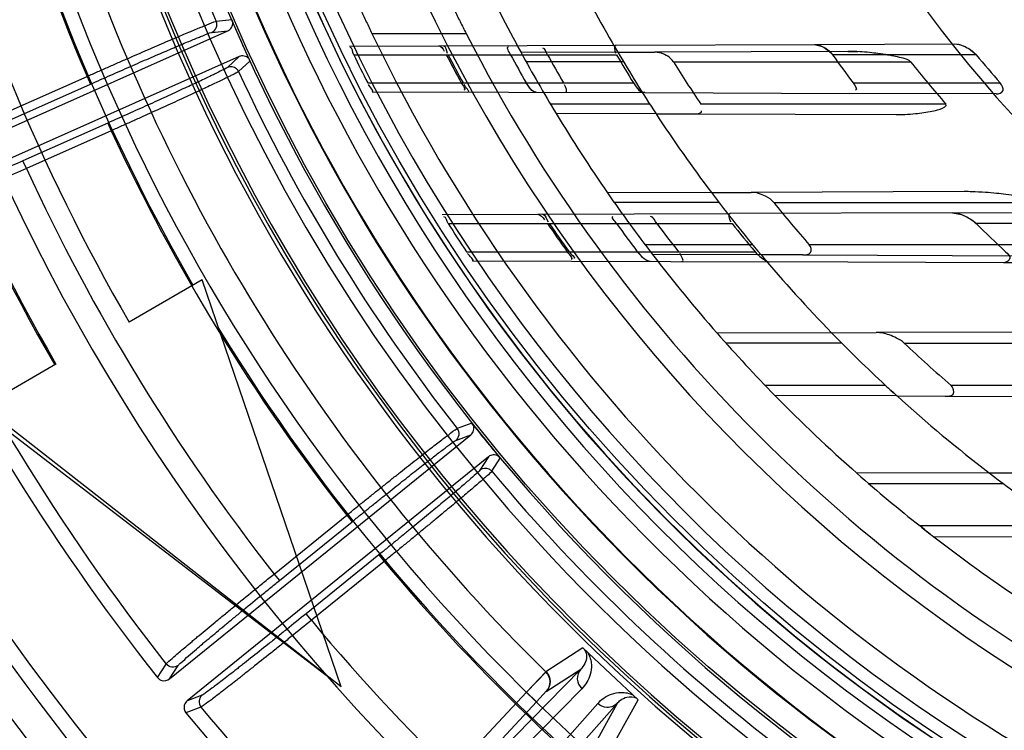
# Model space of a CAD drawing. Header units: millimetres. Extents: x 0 to 297, y 0 to 210.
# Tile 14 of 256: x 147.024 to 147.2, y 91.104 to 91.23. Entities that reach past the tile are written whole.
import ezdxf

# ---------------------------------------------------------------- set-up
doc = ezdxf.new("R2010")
doc.units = ezdxf.units.MM
doc.header["$LTSCALE"] = 16.335
doc.layers.get('0').update_dxf_attribs({"linetype": 'CONTINUOUS'})
for name, color, linetype in [('01_GLOBAL', 7, 'CONTINUOUS'), ('INTFCLR_144815', 7, 'CONTINUOUS'), ('INTFCLR_72935', 7, 'CONTINUOUS')]:
    doc.layers.add(name, color=color, linetype=linetype)

msp = doc.modelspace()

# ---------------------------------------------------------------- linework, layer by layer
at = {"color": 7, "linetype": 'Continuous'}
msp.add_circle((148.0808034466, 92.1164639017), 1.9, dxfattribs=at)
at = {"color": 9, "linetype": 'Continuous'}
msp.add_arc((148.0808034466, 92.1164639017), 1.8756493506, 182.9674534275, 267.0325465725, dxfattribs=at)
at = {"layer": '01_GLOBAL', "color": 7, "linetype": 'Continuous'}
msp.add_circle((148.0808034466, 92.1164639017), 1.925, dxfattribs=at)
at = {"layer": 'INTFCLR_144815', "color": 9, "linetype": 'Continuous'}
for p, q in [((147.0621433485, 91.23001806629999), (147.0593949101, 91.22974961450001)), ((147.0586274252, 91.22779099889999), (147.0614342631, 91.22806133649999)), ((147.0870831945, 91.22759999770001), (147.103829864, 91.22759999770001)), ((147.0634679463, 91.2234936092), (147.0613889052, 91.2215886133)), ((147.0633579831, 91.2208484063), (147.0653965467, 91.2227112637)), ((147.0213651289, 91.21326797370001), (147.0364233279, 91.21997231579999)), ((147.0364233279, 91.21997231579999), (147.03703334, 91.21860220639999)), ((147.021975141, 91.2118978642), (147.03703334, 91.21860220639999)), ((147.0401110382, 91.21168958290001), (147.0250392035, 91.2049791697)), ((147.0401110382, 91.21168958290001), (147.0407210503, 91.2103194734)), ((147.0407210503, 91.2103194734), (147.0256492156, 91.20360906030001)), ((147.0256492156, 91.20360906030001), (147.0250392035, 91.2049791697)), ((147.1048352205, 91.15835319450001), (147.1022499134, 91.1573825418)), ((147.102015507, 91.15529202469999), (147.1046567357, 91.1562796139)), ((147.1078033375, 91.15239388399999), (147.1062881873, 91.150015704)), ((147.1083817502, 91.14981035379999), (147.1098687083, 91.15213735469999)), ((147.0696778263, 91.13153552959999), (147.08259162, 91.1419929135)), ((147.0706216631, 91.1303699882), (147.0835354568, 91.14082737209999)), ((147.08259162, 91.1419929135), (147.0835354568, 91.14082737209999)), ((147.0882974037, 91.1349468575), (147.0753723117, 91.12448032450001)), ((147.0892412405, 91.13378131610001), (147.0763161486, 91.1233147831)), ((147.0882974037, 91.1349468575), (147.0892412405, 91.13378131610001)), ((147.0696778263, 91.13153552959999), (147.0706216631, 91.1303699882)), ((147.0763161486, 91.1233147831), (147.0753723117, 91.12448032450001)), ((147.124555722, 91.11839153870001), (147.1180037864, 91.11413887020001)), ((147.0489679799, 91.1131346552), (147.0505008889, 91.115533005)), ((147.0510882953, 91.11290074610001), (147.0526218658, 91.1152938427)), ((147.1241906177, 91.1146016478), (147.0761444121, 91.065708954)), ((147.1180820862, 91.1106507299), (147.1241906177, 91.1146016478)), ((147.1244014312, 91.1111621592), (147.075995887, 91.06190379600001)), ((147.1163625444, 91.1088376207), (147.1181356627, 91.1107640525)), ((147.056884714, 91.11000956), (147.0542269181, 91.109008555)), ((147.1145342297, 91.1105425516), (147.0743160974, 91.067413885)), ((147.1145342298, 91.1105425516), (147.1163625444, 91.1088376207)), ((147.1306467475, 91.1023491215), (147.1344320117, 91.10918174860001)), ((147.056675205, 91.1078881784), (147.0540124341, 91.1068888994)), ((147.0761444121, 91.065708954), (147.1163625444, 91.1088376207)), ((147.0814691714, 91.0567998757), (147.1272309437, 91.1085235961)), ((147.0852546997, 91.0572134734), (147.1306767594, 91.10855322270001)), ((147.1306767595, 91.10855322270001), (147.1271615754, 91.1021839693))]:
    msp.add_line(p, q, dxfattribs=at)
at = {"layer": 'INTFCLR_144815', "color": 6, "linetype": 'Continuous'}
for p, q in [((147.0623194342, 91.22956157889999), (147.0621433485, 91.23001806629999)), ((146.9985859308, 91.20007945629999), (147.0614342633, 91.22806133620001)), ((147.0634679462, 91.223493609), (147.0006099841, 91.195507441)), ((147.0651751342, 91.2231475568), (147.065396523, 91.2227112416)), ((147.0568848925, 91.18382411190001), (147.0438945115, 91.1763241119)), ((147.0815975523, 91.11148943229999), (147.0568848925, 91.18382411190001)), ((147.0309041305, 91.1688241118), (147.0172028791, 91.1609136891)), ((147.0172028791, 91.1609136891), (147.0789423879, 91.11356718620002)), ((147.0815975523, 91.11148943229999), (147.0179137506, 91.1613241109)), ((147.105123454, 91.1579578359), (147.1048352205, 91.15835319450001)), ((147.0510882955, 91.11290074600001), (147.1046567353, 91.1562796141)), ((147.1078033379, 91.1523938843), (147.054226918, 91.1090085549)), ((147.1095419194, 91.1525014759), (147.1098686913, 91.1521373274))]:
    msp.add_line(p, q, dxfattribs=at)
at = {"layer": 'INTFCLR_144815', "color": 7, "linetype": 'Continuous'}
for p, q in [((147.1344319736, 91.1091817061), (147.1245556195, 91.11839155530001)), ((147.1294937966, 91.11378663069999), (147.1245556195, 91.11839155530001)), ((147.1180329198, 91.11416646), (147.1145342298, 91.1105425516)), ((147.1145342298, 91.1105425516), (147.1180037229, 91.1141389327)), ((147.1344319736, 91.1091817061), (147.1294937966, 91.11378663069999))]:
    msp.add_line(p, q, dxfattribs=at)
at = {"layer": 'INTFCLR_144815', "color": 6, "linetype": 'Continuous'}
for radius in [0.3190566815, 0.3040475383]:
    msp.add_circle((147.3556636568, 91.35632411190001), radius, dxfattribs=at)
for centre, radius, start, end in [((147.3556636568, 91.35632411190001), 0.4398395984, 313.9937911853, 154.5150993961), ((147.3556636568, 91.35632411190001), 0.4248395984, 312.9543589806, 154.5144414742), ((147.3556636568, 91.35632411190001), 0.4107861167, 108.7136429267, 257.7559644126), ((147.3556636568, 91.35632411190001), 0.3305190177, 45.0000000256, 314.9999999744), ((147.3556636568, 91.35632411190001), 0.329927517, 44.99999995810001, 315.0000000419), ((147.3556636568, 91.35632411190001), 0.3294494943, 44.99999997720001, 315.0000000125), ((147.3556636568, 91.35632411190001), 0.3194853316, 47.86578076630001, 312.1342192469), ((147.3556636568, 91.35632411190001), 0.3149183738, 45.72777364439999, 314.2722263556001), ((147.3556636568, 91.35632411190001), 0.3049205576, 45.6663486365, 314.3336513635), ((147.3556636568, 91.35632411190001), 0.3752583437, 180.0000000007, 210.0000000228), ((147.3556636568, 91.35632411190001), 0.375, 180.0000000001, 210.0000000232), ((147.3556636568, 91.35632411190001), 0.36, 180, 209.9999999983), ((147.3556636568, 91.35632411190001), 0.305, 190.6326298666, 247.7397281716), ((147.3556636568, 91.35632411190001), 0.3195424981, 203.2829108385, 204.7170891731), ((147.3556636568, 91.35632411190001), 0.2978344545, 205.6072723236, 244.3927276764), ((147.3556636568, 91.35632411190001), 0.2828253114, 207.0737153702, 242.9262846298), ((147.3558872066, 91.3558614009), 0.3913, 204.5122890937, 218.3386713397), ((147.3556636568, 91.35632411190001), 0.4248395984, 205.4855585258, 293.0456409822), ((147.3556636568, 91.35632411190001), 0.4398395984, 205.4849006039, 292.0062088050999), ((147.3556636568, 91.35632411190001), 0.3195424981, 218.2829108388, 219.7170891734), ((147.3558872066, 91.3558614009), 0.3913, 219.5142520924, 233.3456460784)]:
    msp.add_arc(centre, radius, start, end, dxfattribs=at)
at = {"layer": 'INTFCLR_144815', "color": 9, "linetype": 'Continuous'}
for centre, radius, start, end in [((147.3556636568, 91.35632411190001), 0.3443130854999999, 52.2436298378, 307.7563701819), ((147.3556636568, 91.35632411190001), 0.4080560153, 125.9035433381, 247.5002459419), ((147.3556636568, 91.35632411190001), 0.3243260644, 52.5411294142, 307.4588705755), ((147.3556636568, 91.35632411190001), 0.3148108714, 45.7280221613, 314.2719778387), ((147.3556636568, 91.35632411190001), 0.3098116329, 45.73034182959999, 314.2696581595), ((147.3556636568, 91.35632411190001), 0.3468891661, 128.484146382, 209.9999999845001), ((147.3556636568, 91.35632411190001), 0.3069439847, 128.4841463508, 246.0405071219), ((147.355663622, 91.35632413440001), 0.3681107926, 141.0362107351, 247.5002459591), ((147.3556636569, 91.35632411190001), 0.3471400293, 159.8720266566, 203.1279733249), ((147.3556636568, 91.35632411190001), 0.3221742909, 159.8664381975, 203.1335617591), ((147.3556636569, 91.35632411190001), 0.3393168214, 198.4596803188, 225.5403197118), ((147.3556636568, 91.35632411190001), 0.3221742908, 204.8664382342, 218.1335617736), ((147.3556636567, 91.3563241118), 0.3471400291, 204.8720266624, 218.1279733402), ((147.3558872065, 91.3558614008), 0.3636453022, 204.7515083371, 218.0887233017), ((147.3558872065, 91.3558614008), 0.3886110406, 204.6484090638, 218.201512), ((147.3556636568, 91.35632411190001), 0.4164420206, 203.8266800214, 313.0809380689), ((147.3556636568, 91.35632411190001), 0.4214424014, 203.8278898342, 312.5732768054), ((147.3556636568, 91.35632411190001), 0.4364412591, 203.8266800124, 319.1799903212), ((147.3556636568, 91.35632411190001), 0.3468891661, 211.4870912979, 246.040507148), ((147.3556636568, 91.35632411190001), 0.3221742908, 219.8664382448, 233.1335617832), ((147.3556636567, 91.3563241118), 0.3471400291, 219.8720266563, 233.1279733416), ((147.3558872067, 91.3558614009), 0.3636453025, 219.7536127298, 233.0962001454), ((147.3558872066, 91.3558614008), 0.3886110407, 219.6503858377, 233.208535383)]:
    msp.add_arc(centre, radius, start, end, dxfattribs=at)
at = {"layer": 'INTFCLR_144815', "color": 6, "linetype": 'Continuous'}
for points, knots in [([(147.0756046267, 91.25256573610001), (147.0758789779, 91.2523119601), (147.0762152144, 91.2514585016), (147.0767613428, 91.250400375), (147.077254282, 91.2492927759), (147.0777151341, 91.2482653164), (147.0782275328, 91.24710321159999), (147.0787935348, 91.24581568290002), (147.0794128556, 91.2444042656), (147.0800833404, 91.242879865), (147.0808055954, 91.24124508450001), (147.0815769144, 91.2395111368), (147.0823964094, 91.23768457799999), (147.0832613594, 91.235775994), (147.0841669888, 91.2337999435), (147.0851101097, 91.2317667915), (147.0860840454, 91.22969396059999), (147.0867474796, 91.2283004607), (147.0870831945, 91.22759999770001)], [0, 0, 0, 0, 0.0407909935, 0.0959242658, 0.131730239, 0.1727309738, 0.2189344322, 0.2703194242, 0.3262505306, 0.3871611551, 0.4520866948, 0.5213197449, 0.5942959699, 0.6705951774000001, 0.7500289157, 0.8315469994, 0.9152192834, 1, 1, 1, 1]), ([(147.0916693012, 91.25256573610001), (147.091948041, 91.25231438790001), (147.092303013, 91.2514666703), (147.0928710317, 91.2504149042), (147.0933877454, 91.2493139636), (147.0938710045, 91.24829223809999), (147.0944096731, 91.2471353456), (147.095005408, 91.2458531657), (147.0956584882, 91.2444462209), (147.0963667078, 91.2429253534), (147.0971311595, 91.2412924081), (147.0979493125, 91.2395580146), (147.0988199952, 91.2377294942), (147.099741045, 91.23581611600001), (147.1007069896, 91.2338335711), (147.10171516, 91.2317909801), (147.1027581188, 91.22970671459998), (147.1034695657, 91.22830487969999), (147.103829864, 91.22759999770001)], [0, 0, 0, 0, 0.0405358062, 0.09524644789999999, 0.130784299, 0.1715170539, 0.2174116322, 0.2685777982, 0.3242206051, 0.3849318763, 0.4497694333, 0.5189481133, 0.5920424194, 0.6684956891, 0.7482893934, 0.8302200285, 0.9145036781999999, 1, 1, 1, 1]), ([(147.0364233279, 91.21997231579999), (147.0370704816, 91.220259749), (147.03836449, 91.2208332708), (147.0402981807, 91.2216870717), (147.042208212, 91.2225272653), (147.0440714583, 91.223343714), (147.0458713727, 91.2241288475), (147.0475977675, 91.22487838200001), (147.0492446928, 91.2255899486), (147.050802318, 91.2262592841), (147.0522559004, 91.22688010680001), (147.0535945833, 91.2274472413), (147.0548096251, 91.2279585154), (147.0558967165, 91.22840816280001), (147.0568447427, 91.2288041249), (147.057993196, 91.229237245), (147.058799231, 91.2296809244), (147.0593949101, 91.22974961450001)], [0, 0, 0, 0, 0.08507590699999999, 0.170053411, 0.2539606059, 0.335776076, 0.4144599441, 0.4898881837, 0.5618977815, 0.6300071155, 0.693575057, 0.7517970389, 0.8046855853, 0.8519350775, 0.8931897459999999, 0.9279582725, 1, 1, 1, 1]), ([(147.0586274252, 91.22779099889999), (147.058973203, 91.22794532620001), (147.0595652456, 91.22855307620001), (147.0595434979, 91.22940097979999), (147.0593949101, 91.22974961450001)], [0, 0, 0, 0, 0.4997863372, 1, 1, 1, 1]), ([(147.0614342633, 91.22806133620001), (147.0617145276, 91.2281861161), (147.0622058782, 91.2286204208), (147.0623456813, 91.22925986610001), (147.0623194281, 91.22956157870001)], [0, 0, 0, 0, 0.5032265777, 1, 1, 1, 1]), ([(147.0651751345, 91.2231475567), (147.064966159, 91.223371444), (147.0643950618, 91.22369387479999), (147.0637450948, 91.22361700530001), (147.0634679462, 91.223493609)], [0, 0, 0, 0, 0.5023654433, 1, 1, 1, 1]), ([(147.0633579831, 91.2208484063), (147.0632766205, 91.2210235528), (147.0628449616, 91.2216479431), (147.0618917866, 91.2218119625), (147.0613889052, 91.2215886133)], [0, 0, 0, 0, 0.2597922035, 1, 1, 1, 1]), ([(147.0633579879, 91.22084839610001), (147.0630689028, 91.22059310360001), (147.0624604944, 91.2203575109), (147.061636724, 91.21992251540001), (147.0608223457, 91.2195317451), (147.0598713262, 91.2190727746), (147.058781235, 91.21855618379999), (147.0575604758, 91.2179820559), (147.0562217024, 91.2173577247), (147.0547767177, 91.2166884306), (147.0532350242, 91.21597845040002), (147.0516027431, 91.21523052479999), (147.0498946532, 91.2144514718), (147.0481280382, 91.21364936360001), (147.0463222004, 91.2128329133), (147.0444843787, 91.2120050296), (147.0426148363, 91.21116583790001), (147.0413567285, 91.21060320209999), (147.0407210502, 91.2103194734)], [0, 0, 0, 0, 0.0463358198, 0.0762140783, 0.1124137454, 0.1546990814, 0.2031354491, 0.2573232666, 0.3167801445, 0.3806071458, 0.4486459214, 0.5206998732, 0.5963199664, 0.6741968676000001, 0.753797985, 0.8344215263, 0.9163659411, 1, 1, 1, 1]), ([(147.1046567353, 91.1562796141), (147.1048951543, 91.15647267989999), (147.1052573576, 91.157019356), (147.1052268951, 91.1576731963), (147.1051234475, 91.1579578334)], [0, 0, 0, 0, 0.5032265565, 1, 1, 1, 1]), ([(147.08259162, 91.1419929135), (147.0831421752, 91.14243792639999), (147.0842444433, 91.14332745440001), (147.0858943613, 91.1446551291), (147.0875299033, 91.14596749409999), (147.0891272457, 91.147245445), (147.0906692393, 91.14847487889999), (147.09214559, 91.14964782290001), (147.0935532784, 91.15076213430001), (147.0948850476, 91.1518120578), (147.0961267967, 91.1527865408), (147.0972698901, 91.15367820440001), (147.0983073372, 91.1544833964), (147.0992372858, 91.1551960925), (147.1000465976, 91.1558207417), (147.1010374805, 91.156531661), (147.1016964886, 91.1571636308), (147.1022499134, 91.1573825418)], [0, 0, 0, 0, 0.0850522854, 0.1701751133, 0.2544379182, 0.336991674, 0.4159475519, 0.491376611, 0.5635332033, 0.631648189, 0.6951251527, 0.7531751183, 0.8058306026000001, 0.8528872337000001, 0.8939939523, 0.9284963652, 1, 1, 1, 1]), ([(147.102015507, 91.15529202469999), (147.1023095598, 91.15553058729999), (147.1027241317, 91.15627086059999), (147.1024836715, 91.15708424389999), (147.1022499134, 91.1573825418)], [0, 0, 0, 0, 0.4997863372, 1, 1, 1, 1]), ([(147.1095419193, 91.1525014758), (147.1092821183, 91.1526636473), (147.10864703, 91.1528272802), (147.1080391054, 91.1525848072), (147.1078033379, 91.1523938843)], [0, 0, 0, 0, 0.502365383, 1, 1, 1, 1]), ([(147.1083817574, 91.149810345), (147.1081685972, 91.1494889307), (147.1076418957, 91.14910389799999), (147.1069587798, 91.1484705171), (147.1062732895, 91.14788228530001), (147.1054734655, 91.1471928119), (147.1045542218, 91.14641168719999), (147.1035236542, 91.1455411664), (147.1023920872, 91.14459160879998), (147.1011695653, 91.1435711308), (147.09986416, 91.14248632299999), (147.0984810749, 91.1413414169), (147.0970328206, 91.1401468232), (147.0955340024, 91.1389148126), (147.0940010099, 91.1376587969), (147.0924400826, 91.13638345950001), (147.0908514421, 91.1350889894), (147.0897818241, 91.13421990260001), (147.0892412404, 91.13378131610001)], [0, 0, 0, 0, 0.0463358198, 0.0762140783, 0.1124137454, 0.1546990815, 0.2031354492, 0.2573232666, 0.3167801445, 0.3806071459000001, 0.4486459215, 0.5206998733, 0.5963199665, 0.6741968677, 0.753797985, 0.8344215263, 0.9163659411, 1, 1, 1, 1]), ([(147.1083817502, 91.1498103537), (147.1082578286, 91.149958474), (147.1076792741, 91.1504498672), (147.1067161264, 91.15036159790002), (147.1062881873, 91.1500157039)], [0, 0, 0, 0, 0.2597922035, 1, 1, 1, 1]), ([(147.0489679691, 91.1131346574), (147.0491610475, 91.11289051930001), (147.049840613, 91.1124225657), (147.0507332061, 91.1126132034), (147.0510882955, 91.11290074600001)], [0, 0, 0, 0, 0.40519524, 1, 1, 1, 1]), ([(147.054226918, 91.1090085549), (147.0539849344, 91.10881259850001), (147.0535248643, 91.10812961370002), (147.0537225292, 91.1072403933), (147.0540124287, 91.1068888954)], [0, 0, 0, 0, 0.4059665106, 1, 1, 1, 1])]:
    msp.add_open_spline(points, degree=3, knots=knots, dxfattribs=at)
at = {"layer": 'INTFCLR_144815', "color": 9, "linetype": 'Continuous'}
for points, knots in [([(147.03703334, 91.21860220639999), (147.037636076, 91.2188705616), (147.038837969, 91.21940462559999), (147.0406318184, 91.22019854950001), (147.0424019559, 91.22097877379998), (147.0441351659, 91.22173949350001), (147.0458185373, 91.222475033), (147.0474400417, 91.22318013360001), (147.0489884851, 91.22384995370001), (147.050453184, 91.22447983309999), (147.051823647, 91.22506540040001), (147.0530900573, 91.2256020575), (147.0542430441, 91.2260871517), (147.0552752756, 91.2265135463), (147.0561774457, 91.2268900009), (147.0572776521, 91.22730205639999), (147.0580526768, 91.22773568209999), (147.0586274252, 91.22779099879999)], [0, 0, 0, 0, 0.0843261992, 0.1680968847, 0.2507233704, 0.3315698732, 0.4100166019, 0.4855171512, 0.5575606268, 0.6256460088, 0.6892973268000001, 0.7480368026, 0.8014454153, 0.8491520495, 0.8908399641, 0.92620184, 1, 1, 1, 1]), ([(147.0613889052, 91.2215886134), (147.0611285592, 91.2213500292), (147.0603134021, 91.2210223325), (147.0592815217, 91.2204660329), (147.0581934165, 91.2199508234), (147.057185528, 91.219468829), (147.0560530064, 91.2189363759), (147.054806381, 91.21835415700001), (147.053453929, 91.2177274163), (147.0520056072, 91.21706034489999), (147.0504714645, 91.2163577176), (147.0488619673, 91.21562428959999), (147.0471884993, 91.214865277), (147.0454636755, 91.2140863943), (147.0437007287, 91.2132936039), (147.0419125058, 91.2124926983), (147.0407129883, 91.2119575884), (147.0401110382, 91.21168958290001)], [0, 0, 0, 0, 0.0451330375, 0.1093068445, 0.1510043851, 0.1987329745, 0.2521663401, 0.3109248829, 0.3745884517, 0.4426758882, 0.5147224, 0.5902493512, 0.6687328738, 0.7495755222, 0.8321293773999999, 0.9157853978, 1, 1, 1, 1]), ([(147.0256492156, 91.20360906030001), (147.0242150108, 91.20296921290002), (147.0220794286, 91.20202032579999), (147.0195953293, 91.200923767), (147.0182060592, 91.2003126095), (147.0162356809, 91.1994479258), (147.0140182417, 91.1984807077), (147.0118576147, 91.19754659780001), (147.0107121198, 91.19705391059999), (147.0092086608, 91.19641002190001), (147.0075885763, 91.1957203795), (147.005897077, 91.19501911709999), (147.0046757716, 91.1945110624), (147.0036265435, 91.19413041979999), (147.002919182, 91.19381866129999), (147.0026848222, 91.19379161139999)], [0, 0, 0, 0, 0.1886068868, 0.2806528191, 0.3261053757, 0.3708840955, 0.5390716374, 0.6166420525, 0.653580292, 0.688825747, 0.8130689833, 0.8649917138, 0.9088314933, 0.9716673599, 1, 1, 1, 1]), ([(147.0250392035, 91.2049791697), (147.0236905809, 91.2043787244), (147.0216823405, 91.2034885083), (147.0193462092, 91.20246011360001), (147.0180396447, 91.2018870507), (147.0161865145, 91.20107633), (147.0141009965, 91.2001695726), (147.0120686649, 91.1992944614), (147.010991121, 91.1988330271), (147.0095768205, 91.19823001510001), (147.0080525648, 91.19758461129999), (147.0064610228, 91.19692903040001), (147.0053117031, 91.1964535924), (147.0043242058, 91.1961003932), (147.003657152, 91.1958082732), (147.0034362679, 91.1957864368)], [0, 0, 0, 0, 0.1885958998, 0.2806355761, 0.3260863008, 0.3708631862, 0.539043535, 0.6166103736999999, 0.6535475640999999, 0.6887932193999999, 0.8130345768, 0.8649581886, 0.9087982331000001, 0.9716437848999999, 1, 1, 1, 1]), ([(147.0835354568, 91.14082737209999), (147.0840481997, 91.141242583), (147.0850709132, 91.14206952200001), (147.0865981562, 91.14330067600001), (147.0881060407, 91.1445124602), (147.0895833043, 91.14569584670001), (147.0910189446, 91.1468420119), (147.0924027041, 91.14794276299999), (147.0937250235, 91.14899052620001), (147.0949767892, 91.149978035), (147.0961489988, 91.15089835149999), (147.0972333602, 91.1517444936), (147.0982215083, 91.1525114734), (147.0991082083, 91.15319050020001), (147.099882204, 91.15378762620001), (147.100838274, 91.1544703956), (147.1014746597, 91.155089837), (147.102015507, 91.15529202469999)], [0, 0, 0, 0, 0.0843262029, 0.1680968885, 0.2507233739, 0.3315698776, 0.4100166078, 0.4855171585, 0.5575606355, 0.6256460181, 0.6892973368, 0.7480368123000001, 0.8014454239, 0.8491520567, 0.89083997, 0.926201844, 1, 1, 1, 1]), ([(147.1062881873, 91.1500157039), (147.1060984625, 91.1497178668), (147.1053958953, 91.149190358), (147.1045431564, 91.1483859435), (147.1036254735, 91.147606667), (147.1027766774, 91.14688023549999), (147.1018205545, 91.1460728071), (147.1007670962, 91.1451877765), (147.0996229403, 91.1442323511), (147.0983966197, 91.14321315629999), (147.0970966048, 91.1421374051), (147.095731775, 91.14101239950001), (147.094311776, 91.1398461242), (147.0928473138, 91.1386473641), (147.0913496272, 91.13742530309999), (147.0898296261, 91.1361888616), (147.0888094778, 91.13536152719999), (147.0882974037, 91.1349468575)], [0, 0, 0, 0, 0.0451330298, 0.1093068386, 0.1510043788, 0.1987329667, 0.2521663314, 0.3109248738, 0.3745884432, 0.4426758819, 0.5147223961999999, 0.5902493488, 0.668732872, 0.7495755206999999, 0.8321293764, 0.9157853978, 1, 1, 1, 1]), ([(147.0505008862, 91.1155330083), (147.0506299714, 91.1157270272), (147.0512257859, 91.1162150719), (147.0523533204, 91.1172614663), (147.0537418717, 91.11842370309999), (147.0549248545, 91.11942492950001), (147.0557217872, 91.1200926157), (147.0570929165, 91.12123869), (147.0585229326, 91.12242417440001), (147.0600090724, 91.1236502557), (147.0610953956, 91.1245445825), (147.0630895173, 91.1261813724), (147.0651218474, 91.12783980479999), (147.0669061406, 91.12929012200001), (147.0681349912, 91.13028737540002), (147.0690597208, 91.13103594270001), (147.0696778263, 91.13153552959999)], [0, 0, 0, 0, 0.0279849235, 0.09086776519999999, 0.1859189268, 0.2448516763, 0.2770832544, 0.3107580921, 0.4594572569, 0.5001423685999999, 0.5421228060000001, 0.6284322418, 0.8099503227, 0.8571269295, 0.9045591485, 1, 1, 1, 1]), ([(147.0526218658, 91.1152938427), (147.0527401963, 91.1154784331), (147.0538781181, 91.1164264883), (147.0552737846, 91.1177106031), (147.0567699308, 91.1189661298), (147.0575168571, 91.1195958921), (147.0588041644, 91.1206754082), (147.060146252, 91.1217922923), (147.061541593, 91.12294692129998), (147.0625615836, 91.12378905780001), (147.064434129, 91.12533009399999), (147.066342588, 91.1268914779), (147.068018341, 91.1282566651), (147.06917251, 91.1291952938), (147.0700410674, 91.129899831), (147.0706216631, 91.1303699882)], [0, 0, 0, 0, 0.0280093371, 0.1859491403, 0.244883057, 0.2771142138, 0.3107873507, 0.4594830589, 0.5001666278, 0.5421454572, 0.6284518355, 0.8099607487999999, 0.8571344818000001, 0.9045642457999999, 1, 1, 1, 1]), ([(147.0763161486, 91.1233147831), (147.0750964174, 91.122325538), (147.0732791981, 91.1208562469), (147.0711635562, 91.1191541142), (147.0699798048, 91.1182042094), (147.0683003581, 91.11685902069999), (147.0664088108, 91.11535084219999), (147.0645635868, 91.1138893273), (147.0635846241, 91.11311697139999), (147.0622990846, 91.1121058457), (147.0609126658, 91.11102042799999), (147.0594603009, 91.1099052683), (147.0584121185, 91.1090984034), (147.0574971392, 91.1084592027), (147.0568945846, 91.1079749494), (147.056675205, 91.1078881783)], [0, 0, 0, 0, 0.188606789, 0.2806526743, 0.3261052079, 0.3708839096, 0.539071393, 0.6166417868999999, 0.6535800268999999, 0.6888254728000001, 0.8130687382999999, 0.8649914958, 0.9088313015, 0.9716672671, 1, 1, 1, 1]), ([(147.0753723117, 91.12448032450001), (147.0742250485, 91.1235512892), (147.0725156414, 91.1221716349), (147.070525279, 91.120573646), (147.0694115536, 91.11968194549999), (147.0678313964, 91.1184192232), (147.0660516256, 91.1170035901), (147.0643150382, 91.11563229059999), (147.0633936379, 91.11490768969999), (147.0621835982, 91.1139591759), (147.0608783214, 91.112941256), (147.0595106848, 91.1118960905), (147.0585235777, 91.11113938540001), (147.057661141, 91.1105426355), (147.0570924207, 91.1100878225), (147.056884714, 91.11000956)], [0, 0, 0, 0, 0.1885957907, 0.2806354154, 0.3260861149, 0.37086298, 0.5390432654, 0.6166100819, 0.6535472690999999, 0.6887929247, 0.8130343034, 0.8649579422, 0.9087980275, 0.9716436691, 1, 1, 1, 1]), ([(147.1248999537, 91.1180704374), (147.1251241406, 91.1177181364), (147.1254517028, 91.1164355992), (147.124784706, 91.1151808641), (147.1241906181, 91.1146016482)], [0, 0, 0, 0, 0.3347895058, 1, 1, 1, 1]), ([(147.1254750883, 91.117534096), (147.1258420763, 91.11690240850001), (147.1262199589, 91.1155825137), (147.1259917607, 91.1137481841), (147.1253530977, 91.1122946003), (147.1247395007, 91.11150619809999), (147.1244014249, 91.1111621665)], [0, 0, 0, 0, 0.3175077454, 0.5704255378, 0.7903686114, 1, 1, 1, 1]), ([(147.0526218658, 91.1152938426), (147.0523221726, 91.1150516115), (147.0514923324, 91.11480013), (147.0507396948, 91.1152301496), (147.0505008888, 91.1155330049)], [0, 0, 0, 0, 0.4997832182, 1, 1, 1, 1]), ([(147.1241906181, 91.1146016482), (147.1237761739, 91.11415461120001), (147.1233162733, 91.1128294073), (147.1239398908, 91.11159481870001), (147.1244014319, 91.11116216)], [0, 0, 0, 0, 0.4907304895, 1, 1, 1, 1]), ([(147.056884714, 91.11000956), (147.056585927, 91.1097671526), (147.0561677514, 91.1090094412), (147.0564297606, 91.1081849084), (147.056675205, 91.1078881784)], [0, 0, 0, 0, 0.4997835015, 1, 1, 1, 1]), ([(147.1272309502, 91.10852359), (147.1275526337, 91.1088836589), (147.1282942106, 91.10955362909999), (147.1296995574, 91.1102895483), (147.1315121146, 91.1106461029), (147.1328550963, 91.1103619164), (147.1335125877, 91.1100390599)], [0, 0, 0, 0, 0.209842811, 0.4298733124, 0.6816589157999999, 1, 1, 1, 1]), ([(147.1306767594, 91.10855322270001), (147.1308488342, 91.10875631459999), (147.1313496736, 91.1092335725), (147.1324787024, 91.10983677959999), (147.1335856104, 91.10977520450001), (147.134087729, 91.1095027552)], [0, 0, 0, 0, 0.2116769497, 0.5457153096, 1, 1, 1, 1]), ([(147.1306767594, 91.10855322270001), (147.1303429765, 91.1081973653), (147.1296962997, 91.1078598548), (147.1290275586, 91.10782319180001), (147.1288486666, 91.1078328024)], [0, 0, 0, 0, 0.7314291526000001, 1, 1, 1, 1])]:
    msp.add_open_spline(points, degree=3, knots=knots, dxfattribs=at)
at = {"layer": 'INTFCLR_144815', "color": 7, "linetype": 'Continuous'}
for points, knots in [([(147.1180329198, 91.11416646), (147.1184817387, 91.1137261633), (147.1190562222, 91.11242659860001), (147.1185173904, 91.1111170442), (147.1180820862, 91.1106507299)], [0, 0, 0, 0, 0.4963727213, 1, 1, 1, 1]), ([(147.1180820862, 91.1106507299), (147.1185099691, 91.1111098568), (147.1190231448, 91.1124167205), (147.1184517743, 91.1136989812), (147.1180037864, 91.11413887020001)], [0, 0, 0, 0, 0.4999003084, 1, 1, 1, 1])]:
    msp.add_open_spline(points, degree=3, knots=knots, dxfattribs=at)
at = {"layer": 'INTFCLR_144815', "color": 9, "linetype": 'Continuous'}
msp.add_open_spline([(147.1288486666, 91.1078328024), (147.1282631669, 91.107864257), (147.1276608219, 91.10812482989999), (147.1272309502, 91.10852359)], degree=3, dxfattribs=at)
at = {"layer": 'INTFCLR_72935', "color": 9, "linetype": 'Continuous'}
for p, q in [((147.0830617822, 91.225372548), (147.1304842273, 91.2255380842)), ((147.1657621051, 91.2256612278), (147.190627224, 91.2257480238)), ((147.0838342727, 91.2238241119), (147.1305662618, 91.2238241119)), ((147.1307839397, 91.22428913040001), (147.1135824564, 91.2242290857)), ((147.1716631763, 91.2244318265), (147.1373231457, 91.2243119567)), ((147.1945164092, 91.2238241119), (147.1689769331, 91.2238241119)), ((147.1317997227, 91.2225741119), (147.1144928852, 91.2225741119)), ((147.1406769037, 91.2225741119), (147.1828586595, 91.2225741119)), ((147.0863290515, 91.2188241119), (147.1335795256, 91.2188241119)), ((147.1726421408, 91.2188241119), (147.1987797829, 91.2188241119)), ((147.087108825, 91.2172615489), (147.1356062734, 91.2170922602)), ((147.1980537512, 91.2168742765), (147.1720487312, 91.2169650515)), ((147.1364547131, 91.21507411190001), (147.1188074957, 91.21507411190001)), ((147.1891175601, 91.21507411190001), (147.1455522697, 91.21507411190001)), ((147.1375849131, 91.2133353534), (147.1198155, 91.2133973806)), ((147.144364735, 91.21331168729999), (147.1802688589, 91.21318635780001)), ((147.1474272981, 91.199347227), (147.1289690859, 91.19928279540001)), ((147.1923870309, 91.1995041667), (147.1545025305, 91.19937192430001)), ((147.1487758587, 91.19757411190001), (147.1301623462, 91.19757411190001)), ((147.1585084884, 91.19757411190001), (147.2062886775, 91.19757411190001)), ((147.0995908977, 91.1954302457), (147.1507700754, 91.19560889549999)), ((147.1902843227, 91.1957468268), (147.219520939, 91.1958488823)), ((147.1006329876, 91.1938241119), (147.1511250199, 91.1938241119)), ((147.2249871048, 91.1938241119), (147.1945218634, 91.1938241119)), ((147.1547530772, 91.1900741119), (147.1356333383, 91.1900741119)), ((147.215012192, 91.1900741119), (147.1648243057, 91.1900741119)), ((147.1038888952, 91.1888241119), (147.1551905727, 91.1888241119)), ((147.1562595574, 91.18827016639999), (147.1369562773, 91.1883375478)), ((147.1637029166, 91.188244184), (147.2041598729, 91.188102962)), ((147.1049509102, 91.18719926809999), (147.1578124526, 91.1870147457)), ((147.231024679, 91.1867591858), (147.1993928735, 91.18686960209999)), ((147.1688062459, 91.1744218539), (147.1484485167, 91.17435079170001)), ((147.220648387, 91.17460281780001), (147.176718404, 91.1744494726)), ((147.1706229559, 91.1725741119), (147.1500223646, 91.1725741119)), ((147.1817101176, 91.1725741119), (147.2400102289, 91.1725741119)), ((147.1783854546, 91.16507411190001), (147.1569783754, 91.16507411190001)), ((147.2537036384, 91.16507411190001), (147.1900432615, 91.16507411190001)), ((147.1804446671, 91.1631857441), (147.1587392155, 91.1632615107)), ((147.1889727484, 91.1631559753), (147.2378849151, 91.162985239)), ((147.196805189, 91.149519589), (147.1733168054, 91.14943759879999)), ((147.1993704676, 91.1475741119), (147.1754531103, 91.1475741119)), ((147.2099239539, 91.1400741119), (147.1845252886, 91.1400741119)), ((147.2129391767, 91.1380723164), (147.1869683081, 91.13816297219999))]:
    msp.add_line(p, q, dxfattribs=at)
at = {"layer": 'INTFCLR_72935', "color": 6, "linetype": 'Continuous'}
for p, q in [((147.1304842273, 91.2255380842), (147.1657621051, 91.2256612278)), ((147.1307839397, 91.22428913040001), (147.1373231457, 91.2243119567)), ((147.1356062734, 91.2170922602), (147.1720487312, 91.2169650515)), ((147.1375849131, 91.2133353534), (147.144364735, 91.21331168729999)), ((147.1474272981, 91.199347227), (147.1545025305, 91.19937192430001)), ((147.1902843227, 91.1957468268), (147.1507700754, 91.19560889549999)), ((147.1637029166, 91.188244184), (147.1562595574, 91.18827016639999)), ((147.1993928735, 91.18686960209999), (147.1578124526, 91.1870147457)), ((147.1688062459, 91.1744218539), (147.176718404, 91.1744494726)), ((147.1804446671, 91.1631857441), (147.1889727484, 91.1631559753)), ((147.196805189, 91.149519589), (147.2061805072, 91.1495523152))]:
    msp.add_line(p, q, dxfattribs=at)
at = {"layer": 'INTFCLR_72935', "color": 7, "linetype": 'Continuous'}
for p, q in [((147.1657621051, 91.2256612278), (147.1672100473, 91.2252736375)), ((147.1674232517, 91.2251627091), (147.1687662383, 91.2240909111)), ((147.1926247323, 91.2252303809), (147.1912680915, 91.2256852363)), ((147.1945164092, 91.2238241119), (147.1931362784, 91.22495826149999)), ((147.1381950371, 91.22419645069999), (147.1373231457, 91.2243119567)), ((147.1716631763, 91.2244318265), (147.1734895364, 91.2243823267)), ((147.1149456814, 91.2181798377), (147.1145130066, 91.2188241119)), ((147.1335795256, 91.2188241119), (147.1340698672, 91.218152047)), ((147.1902843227, 91.1957468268), (147.191875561, 91.1954269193)), ((147.135436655, 91.1876213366), (147.1343898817, 91.1886565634)), ((147.179059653, 91.1644513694), (147.1783854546, 91.16507411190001)), ((147.1852978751, 91.1394649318), (147.1845252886, 91.1400741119)), ((147.1853011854, 91.1394623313), (147.1863735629, 91.1386239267))]:
    msp.add_line(p, q, dxfattribs=at)
msp.add_lwpolyline([(147.1365324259, 91.18708902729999), (147.1364840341, 91.1870912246), (147.1364319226, 91.1870976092), (147.1363760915, 91.1871083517), (147.13631668, 91.1871235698), (147.136253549, 91.1871434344), (147.1361862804, 91.18716827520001), (147.1361141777, 91.18719858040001), (147.1360379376, 91.18723436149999), (147.1359592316, 91.1872750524), (147.1358786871, 91.1873201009), (147.1357956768, 91.1873697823), (147.1357099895, 91.1874246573), (147.1356215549, 91.1874849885), (147.1355304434, 91.18755056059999), (147.135436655, 91.1876213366)], dxfattribs=at)
at = {"layer": 'INTFCLR_72935', "color": 6, "linetype": 'Continuous'}
for centre, radius, start, end in [((147.3556636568, 91.35632411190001), 0.3017258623, 90, 270.0000000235), ((147.3556636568, 91.35632411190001), 0.2867456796, 90, 270.0000000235), ((147.355640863, 91.3563211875), 0.302381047, 205.9877624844, 207.0465723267), ((147.3553316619, 91.3563207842), 0.2873905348, 207.4538193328, 208.5830080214), ((147.3556403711, 91.3563208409), 0.2873776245, 207.4551693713, 208.5844232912), ((147.3560762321, 91.3563205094), 0.2779533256, 208.4691677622, 209.6482828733), ((147.3556636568, 91.35632411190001), 0.2757760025, 208.6197133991, 211.2163513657), ((147.3553310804, 91.3563203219), 0.2715601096, 209.2031391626, 210.4189905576), ((147.3560755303, 91.35631992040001), 0.2615522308, 210.4359570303, 211.714812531), ((147.3556636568, 91.35632411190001), 0.2607760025, 210.4187297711, 213.251850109), ((147.3549653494, 91.35631797), 0.228355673, 215.465195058, 217.0207327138), ((147.3549638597, 91.35631596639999), 0.2080804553, 219.5486945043, 221.3580853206), ((147.35461278, 91.3563082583), 0.2522962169, 212.0100481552, 214.0416178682), ((147.3497658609, 91.3554998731), 0.2133712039, 218.5339978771, 221.1573294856), ((147.3556636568, 91.35632411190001), 0.2757760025, 214.7120513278, 217.5274422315), ((147.3556636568, 91.35632411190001), 0.2607760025, 217.0104463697, 220.1235459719), ((147.3546057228, 91.3563000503), 0.2522856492, 218.987562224, 221.2145019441), ((147.3556401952, 91.3563199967), 0.3023798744, 212.5061328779, 213.6367290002), ((147.3553307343, 91.3563192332), 0.2873889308, 214.4313826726, 215.6489121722), ((147.3556395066, 91.3563193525), 0.2873761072, 214.4331641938, 215.6507751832), ((147.3560753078, 91.356318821), 0.2779516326, 215.7758000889, 217.0566093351), ((147.3553300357, 91.3563184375), 0.2715581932, 216.753786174, 218.0820862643), ((147.3560744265, 91.3563177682), 0.2615500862, 218.4090574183, 219.820791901), ((147.3549635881, 91.3563138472), 0.2283516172, 225.3633612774, 227.1783397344), ((147.3556636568, 91.35632411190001), 0.2757760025, 221.2891321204, 224.4326480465), ((147.3556636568, 91.35632411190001), 0.2607760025, 224.2301428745, 227.1711821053), ((147.3545975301, 91.3562874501), 0.2522709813, 226.7388897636, 229.2853896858), ((147.3556636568, 91.35632411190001), 0.2757760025, 228.60750313, 231.6422147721), ((147.3556636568, 91.35632411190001), 0.2607760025, 232.4700577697, 236.0223614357)]:
    msp.add_arc(centre, radius, start, end, dxfattribs=at)
at = {"layer": 'INTFCLR_72935', "color": 9, "linetype": 'Continuous'}
for radius, start, end in [(0.2107755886, 202.4933176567, 269.9999999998), (0.2757760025, 205.3056735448, 208.6197133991), (0.2607760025, 206.8886711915, 210.4187297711), (0.2757760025, 211.2163513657, 214.7120513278), (0.2607760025, 213.251850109, 217.0104463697), (0.2757760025, 217.5274422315, 221.2891321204), (0.2607760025, 220.1235459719, 224.2301428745), (0.2757760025, 224.4326480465, 228.60750313), (0.2607760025, 227.7850563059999, 232.4700577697), (0.2757760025, 232.2866422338, 236.2445876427)]:
    msp.add_arc((147.3556636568, 91.35632411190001), radius, start, end, dxfattribs=at)
at = {"layer": 'INTFCLR_72935', "color": 7, "linetype": 'Continuous'}
for centre, radius, start, end in [((147.3556636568, 91.35632411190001), 0.2607760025, 227.1711821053, 227.7850563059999), ((147.3348728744, 91.3335768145), 0.2299591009, 227.4670252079, 227.8134705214), ((147.3556636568, 91.35632411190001), 0.2757760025, 231.6422147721, 232.2866422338), ((147.3142323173, 91.30309990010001), 0.2083274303, 231.9156817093, 232.3465105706)]:
    msp.add_arc(centre, radius, start, end, dxfattribs=at)
at = {"layer": 'INTFCLR_72935', "color": 6, "linetype": 'Continuous'}
for points, knots in [([(147.3556636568, 91.1700296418), (147.3519489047, 91.1698772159), (147.3445083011, 91.16979529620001), (147.3333629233, 91.17033944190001), (147.3222499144, 91.1715529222), (147.3111744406, 91.17344031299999), (147.3002016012, 91.17600164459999), (147.2895689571, 91.1791731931), (147.279170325, 91.18295487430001), (147.2690097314, 91.18734326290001), (147.258965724, 91.1924206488), (147.2492481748, 91.1980942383), (147.2398964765, 91.2043398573), (147.2309416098, 91.21113462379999), (147.2224164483, 91.2184532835), (147.2143486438, 91.2262709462), (147.2067693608, 91.23455599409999), (147.199704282, 91.2432800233), (147.193182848, 91.2524042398), (147.1872238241, 91.261899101), (147.1818460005, 91.2717340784), (147.1770698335, 91.2818714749), (147.1729141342, 91.2922682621), (147.1693908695, 91.3028904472), (147.1665102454, 91.3137052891), (147.164282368, 91.3246756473), (147.1627159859, 91.3357598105), (147.1618171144, 91.3469129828), (147.1615882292, 91.3580884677), (147.162028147, 91.3692467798), (147.1631333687, 91.3803511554), (147.1648997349, 91.39136845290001), (147.1673209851, 91.4022605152), (147.170388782, 91.412989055), (147.1740913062, 91.42351266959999), (147.1784135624, 91.4337900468), (147.1833376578, 91.4437829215), (147.1888467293, 91.4534604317), (147.1949185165, 91.46278492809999), (147.2015303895, 91.4717240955), (147.2086572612, 91.4802474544), (147.2162802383, 91.4883329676), (147.2243662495, 91.4959450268), (147.2328909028, 91.5030623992), (147.2418193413, 91.50965680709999), (147.2511217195, 91.5157059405), (147.2607607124, 91.52118737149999), (147.270692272, 91.5260785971), (147.280677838, 91.5302797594), (147.2904019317, 91.5337278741), (147.2994319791, 91.53639658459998), (147.3076071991, 91.5383917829), (147.3148890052, 91.5398469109), (147.3218052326, 91.5409617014), (147.3289541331, 91.5418465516), (147.336902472, 91.5425060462), (147.3459080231, 91.5428449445), (147.3522700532, 91.5427578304), (147.3556636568, 91.542618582)], [0, 0, 0, 0, 0.0185657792, 0.0371317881, 0.0556907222, 0.0743562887, 0.09320238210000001, 0.1119235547, 0.1297297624, 0.1484268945, 0.1671582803, 0.1858963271, 0.2045840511, 0.2232805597, 0.2419956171, 0.2606571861, 0.279345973, 0.2980347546, 0.3166822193, 0.3353169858, 0.3539795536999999, 0.37262367, 0.3912431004, 0.4098577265, 0.4284753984, 0.447098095, 0.4657246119, 0.4843422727, 0.5029402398, 0.5215093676, 0.5400730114, 0.5586323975, 0.5771953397, 0.5957586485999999, 0.6143210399, 0.632871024, 0.6514010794, 0.6699183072, 0.6884459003, 0.706933, 0.7254083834, 0.7438943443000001, 0.7623915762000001, 0.7808313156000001, 0.7993174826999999, 0.8177867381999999, 0.836209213, 0.8546573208, 0.8730372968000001, 0.8902751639, 0.9061519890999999, 0.920037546, 0.9322836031, 0.9432240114, 0.9550134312, 0.9682465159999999, 0.9830392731, 1, 1, 1, 1]), ([(147.3556636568, 91.16460136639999), (147.3537820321, 91.16452120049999), (147.3500161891, 91.1644163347), (147.3443654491, 91.16442560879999), (147.3387174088, 91.1646014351), (147.3330770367, 91.16494366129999), (147.3274492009, 91.16545198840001), (147.3218387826, 91.1661259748), (147.3162506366, 91.16696503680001), (147.3106896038, 91.1679684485), (147.305160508, 91.1691353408), (147.2996681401, 91.1704647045), (147.294217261, 91.17195538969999), (147.2888125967, 91.17360610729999), (147.2834588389, 91.1754154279), (147.2781606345, 91.17738178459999), (147.2729225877, 91.1795034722), (147.2677492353, 91.1817786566), (147.2626450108, 91.18420539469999), (147.2576144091, 91.1867815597), (147.2526617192, 91.18950496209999), (147.2477913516, 91.19237318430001), (147.2430074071, 91.19538382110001), (147.2383142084, 91.1985341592), (147.2337157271, 91.20182153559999), (147.229216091, 91.2052430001), (147.224819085, 91.20879567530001), (147.2205286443, 91.212476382), (147.2163483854, 91.21628201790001), (147.2122820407, 91.2202091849), (147.2083330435, 91.2242545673), (147.2045049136, 91.22841455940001), (147.2008008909, 91.2326856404), (147.1972242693, 91.23706401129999), (147.1937780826, 91.24154595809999), (147.1904653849, 91.24612750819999), (147.1872889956, 91.2508047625), (147.1842517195, 91.2555735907), (147.1813561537, 91.26042991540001), (147.1786048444, 91.26536946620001), (147.1760001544, 91.2703880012), (147.1735443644, 91.2754811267), (147.1712395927, 91.28064444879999), (147.1690878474, 91.28587347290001), (147.1670910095, 91.2911636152), (147.1658641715, 91.294728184), (147.1652771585, 91.2965190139)], [0, 0, 0, 0, 0.0227205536, 0.0454410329, 0.06816134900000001, 0.09088163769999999, 0.1136018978, 0.1363221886, 0.1590426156, 0.1817632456, 0.2044840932, 0.2272051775, 0.2499266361, 0.2726484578, 0.2953706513, 0.3180932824, 0.3408163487, 0.3635397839, 0.3862638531, 0.4089891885, 0.4317141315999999, 0.4544408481, 0.4771673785, 0.4998953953, 0.5226228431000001, 0.5453516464, 0.5680799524, 0.5908095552, 0.6135387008, 0.6362690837, 0.6589990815, 0.6817302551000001, 0.7044610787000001, 0.7271930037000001, 0.7499246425, 0.7726572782, 0.7953897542, 0.8181230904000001, 0.8408563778, 0.8635903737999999, 0.8863244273, 0.90905904, 0.9317938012, 0.9545290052, 0.9772643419, 1, 1, 1, 1]), ([(147.1980537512, 91.2168742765), (147.1985058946, 91.21687269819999), (147.1997843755, 91.21729339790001), (147.1991021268, 91.2184579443), (147.1987797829, 91.2188241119)], [0, 0, 0, 0, 0.4810155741, 1, 1, 1, 1]), ([(147.1585084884, 91.19757411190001), (147.1581294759, 91.198042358), (147.15686501, 91.198897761), (147.1553905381, 91.19937502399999), (147.1545025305, 91.19937192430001)], [0, 0, 0, 0, 0.404189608, 1, 1, 1, 1]), ([(147.1637029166, 91.188244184), (147.1641824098, 91.1882425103), (147.1654759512, 91.18837589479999), (147.1651339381, 91.1897206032), (147.1648243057, 91.1900741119)], [0, 0, 0, 0, 0.5050342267, 1, 1, 1, 1]), ([(147.1551905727, 91.1888241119), (147.1555262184, 91.1884215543), (147.1562979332, 91.1877146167), (147.1572614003, 91.18701666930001), (147.1578124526, 91.1870147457)], [0, 0, 0, 0, 0.4874778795, 1, 1, 1, 1]), ([(147.1997487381, 91.1888241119), (147.2000824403, 91.18851486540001), (147.2010614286, 91.1876824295), (147.199857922, 91.18686797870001), (147.1993928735, 91.18686960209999)], [0, 0, 0, 0, 0.4945167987, 1, 1, 1, 1]), ([(147.1817101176, 91.1725741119), (147.1813145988, 91.1729463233), (147.1804286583, 91.1734937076), (147.1787614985, 91.1741732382), (147.1775004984, 91.17445220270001), (147.176718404, 91.1744494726)], [0, 0, 0, 0, 0.3009210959, 0.5666679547, 1, 1, 1, 1]), ([(147.1889727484, 91.1631559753), (147.1894643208, 91.1631542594), (147.1909143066, 91.1631070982), (147.1904558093, 91.1647190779), (147.1900432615, 91.16507411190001)], [0, 0, 0, 0, 0.4745581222, 1, 1, 1, 1])]:
    msp.add_open_spline(points, degree=3, knots=knots, dxfattribs=at)
for points in [[(147.0838342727, 91.2238241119), (147.0836194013, 91.22426490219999), (147.083673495, 91.2251449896), (147.0831831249, 91.2251432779)], [(147.0989002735, 91.225427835), (147.0993675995, 91.22542946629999), (147.0997075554, 91.2248835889), (147.0999230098, 91.2244688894)], [(147.0997753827, 91.2254308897), (147.1002738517, 91.2254326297), (147.1002502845, 91.2245542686), (147.1004801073, 91.2241119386)], [(147.1117347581, 91.2238241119), (147.1114998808, 91.2242572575), (147.1108812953, 91.2252558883), (147.1113740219, 91.2252576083)], [(147.1182875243, 91.2238241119), (147.1180514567, 91.22424645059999), (147.1179249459, 91.2250049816), (147.1174411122, 91.22500329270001)], [(147.1304842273, 91.2255380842), (147.1300073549, 91.22553641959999), (147.130170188, 91.2245204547), (147.1304117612, 91.2241092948)], [(147.087108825, 91.2172615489), (147.0875853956, 91.21725988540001), (147.0866892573, 91.21811743), (147.0864725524, 91.21854188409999)], [(147.1029668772, 91.2188241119), (147.103183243, 91.2184269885), (147.1038884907, 91.21754959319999), (147.1034362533, 91.2175511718)], [(147.1041544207, 91.2172020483), (147.1046515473, 91.21720031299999), (147.1036937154, 91.2180831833), (147.1034558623, 91.2185197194)], [(147.1214815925, 91.2171415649), (147.1219397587, 91.2171399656), (147.1215584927, 91.2181121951), (147.1213265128, 91.2185072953)], [(147.1726421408, 91.2188241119), (147.1729138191, 91.2184638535), (147.1735098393, 91.2175345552), (147.1730586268, 91.2175361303)], [(147.144364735, 91.21331168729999), (147.144844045, 91.2133100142), (147.1459659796, 91.2134539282), (147.1456976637, 91.2138511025)], [(147.1006329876, 91.1938241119), (147.1003767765, 91.19422618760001), (147.1003370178, 91.19502937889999), (147.0998602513, 91.19502771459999)], [(147.1165121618, 91.1954893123), (147.1170387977, 91.19549115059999), (147.117460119, 91.19495193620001), (147.1177578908, 91.19451756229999)], [(147.1174514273, 91.195492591), (147.1180029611, 91.19549451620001), (147.1180890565, 91.1945924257), (147.1184009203, 91.19413752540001)], [(147.1305701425, 91.1938241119), (147.130297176, 91.1942029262), (147.1294942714, 91.1950839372), (147.129961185, 91.195085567)], [(147.1377537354, 91.1938241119), (147.1374156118, 91.1942768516), (147.1371692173, 91.1950719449), (147.1366041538, 91.1950699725)], [(147.1507700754, 91.19560889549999), (147.150279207, 91.195607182), (147.1505857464, 91.1945258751), (147.150890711, 91.1941412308)], [(147.1049509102, 91.18719926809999), (147.1054756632, 91.1871974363), (147.1043822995, 91.18808144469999), (147.1040916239, 91.188518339)], [(147.1217974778, 91.1888241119), (147.1220920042, 91.1884134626), (147.1230054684, 91.1874789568), (147.1225001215, 91.1874807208)], [(147.1221221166, 91.1888241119), (147.1224027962, 91.1884327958), (147.1234422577, 91.1876460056), (147.1229606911, 91.1876476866)], [(147.1422021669, 91.1870692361), (147.1426979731, 91.18706750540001), (147.142121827, 91.18811540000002), (147.1418160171, 91.18850566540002)]]:
    msp.add_open_spline(points, degree=3, dxfattribs=at)
at = {"layer": 'INTFCLR_72935', "color": 7, "linetype": 'Continuous'}
for points, knots in [([(147.1657621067, 91.225661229), (147.1662221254, 91.22566428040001), (147.1674585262, 91.2252730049), (147.168518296, 91.2244807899), (147.1689769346, 91.2238241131)], [0, 0, 0, 0, 0.3648092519, 1, 1, 1, 1]), ([(147.1906272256, 91.2257480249), (147.1911959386, 91.22575557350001), (147.1926438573, 91.225343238), (147.1939469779, 91.22452630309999), (147.1945164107, 91.2238241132)], [0, 0, 0, 0, 0.3861720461, 1, 1, 1, 1]), ([(147.1406770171, 91.22257353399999), (147.1404291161, 91.22297168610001), (147.1394295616, 91.223837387), (147.1381441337, 91.2243145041), (147.1373238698, 91.224311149)], [0, 0, 0, 0, 0.3637815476, 1, 1, 1, 1]), ([(147.1406769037, 91.2225741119), (147.1404286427, 91.2229719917), (147.1396438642, 91.2236536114), (147.1387138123, 91.2240663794), (147.1381950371, 91.22419645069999)], [0, 0, 0, 0, 0.4671983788, 1, 1, 1, 1]), ([(147.1828586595, 91.2225741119), (147.182544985, 91.2229432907), (147.1815315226, 91.22319276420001), (147.180194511, 91.2235424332), (147.1786759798, 91.22381505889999), (147.1771385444, 91.2240441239), (147.1754645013, 91.22423801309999), (147.1736754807, 91.2243888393), (147.1723737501, 91.2244300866), (147.1716631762, 91.2244318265)], [0, 0, 0, 0, 0.127098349, 0.2499314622, 0.3717166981, 0.5290106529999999, 0.6585713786, 0.8135733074, 1, 1, 1, 1]), ([(147.1802688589, 91.21318635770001), (147.1807921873, 91.2131855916), (147.1819467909, 91.21320992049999), (147.1835970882, 91.2133385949), (147.185176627, 91.2135265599), (147.1867126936, 91.21382022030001), (147.1878222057, 91.2140018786), (147.189413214, 91.2147225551), (147.18911756, 91.21507411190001)], [0, 0, 0, 0, 0.1692873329, 0.3739257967, 0.5326002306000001, 0.6915510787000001, 0.8514083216, 1, 1, 1, 1]), ([(147.2062886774, 91.19757411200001), (147.2059121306, 91.1978920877), (147.2048600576, 91.1981370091), (147.2033684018, 91.1984746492), (147.2016455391, 91.1987517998), (147.1999011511, 91.1989897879), (147.1980148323, 91.1992008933), (147.1960065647, 91.19937723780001), (147.1940944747, 91.1994879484), (147.1928424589, 91.1995030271), (147.1923870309, 91.1995041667)], [0, 0, 0, 0, 0.1048212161, 0.2179125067, 0.3301997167, 0.4743496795, 0.5928225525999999, 0.7337366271, 0.9031365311, 1, 1, 1, 1]), ([(147.1902843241, 91.1957468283), (147.1908397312, 91.1957544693), (147.1918482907, 91.19548541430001), (147.1932727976, 91.1948191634), (147.194123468, 91.194222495), (147.1945218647, 91.1938241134)], [0, 0, 0, 0, 0.3521061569, 0.642855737, 1, 1, 1, 1]), ([(147.191875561, 91.1954269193), (147.1923350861, 91.19526351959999), (147.1932784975, 91.1948203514), (147.1941252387, 91.19420359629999), (147.1945218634, 91.1938241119)], [0, 0, 0, 0, 0.4704747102, 1, 1, 1, 1]), ([(147.1365324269, 91.18708902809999), (147.1360242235, 91.18709012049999), (147.1351883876, 91.18779458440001), (147.1345337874, 91.18845861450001), (147.1342586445, 91.1888241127)], [0, 0, 0, 0, 0.526260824, 1, 1, 1, 1])]:
    msp.add_open_spline(points, degree=3, knots=knots, dxfattribs=at)
for points in [[(147.116305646, 91.217159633), (147.1157349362, 91.21716107), (147.1152195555, 91.2176932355), (147.1149380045, 91.2181896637)], [(147.116305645, 91.2171596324), (147.1157389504, 91.21716161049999), (147.1152997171, 91.2177373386), (147.1149456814, 91.2181798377)], [(147.1340698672, 91.218152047), (147.1343856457, 91.2177870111), (147.1346923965, 91.21721818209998), (147.1351750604, 91.2172164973)], [(147.1356062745, 91.2170922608), (147.1351177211, 91.2170931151), (147.1346054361, 91.2174308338), (147.1343500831, 91.21784734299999)]]:
    msp.add_open_spline(points, degree=3, dxfattribs=at)

doc.saveas('drawing.dxf')
